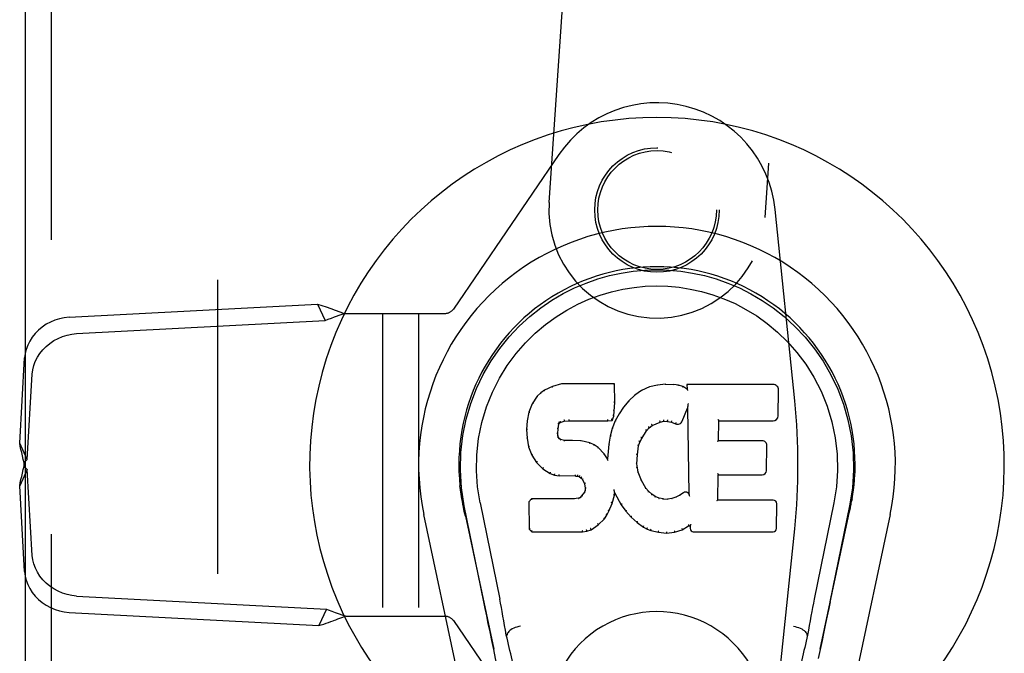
# Model space of a CAD drawing. Header units: inches. Extents: x 0 to 155, y 0 to 100.
# Tile 13 of 19: x 50.64 to 53.49, y 50.18 to 52.01. Entities that reach past the tile are written whole.
import ezdxf

# ---------------------------------------------------------------- set-up
doc = ezdxf.new("R2010")
doc.units = ezdxf.units.IN
doc.header["$LTSCALE"] = 8.5
doc.header["$MEASUREMENT"] = 0
doc.linetypes.add('HIDDEN', pattern=[0.2, 0.1, -0.1])
doc.layers.add('DEFAULT_2', color=8, linetype='HIDDEN')
doc.layers.add('DOOR_ASSEMBLY_RIGHT', color=7, linetype='CONTINUOUS')

msp = doc.modelspace()

# ---------------------------------------------------------------- linework, layer by layer
at = {"layer": 'DEFAULT_2', "color": 8, "linetype": 'HIDDEN'}
msp.add_line((51.2142, 61.4557), (51.2142, 39.9857), dxfattribs=at)
at = {"layer": 'DOOR_ASSEMBLY_RIGHT', "color": 3, "linetype": 'Continuous'}
msp.add_line((50.6597, 39.4707), (50.6597, 61.9707), dxfattribs=at)
at = {"layer": 'DOOR_ASSEMBLY_RIGHT', "color": 8, "linetype": 'HIDDEN'}
for p, q in [((50.7347, 39.4707), (50.7347, 61.9707)), ((52.1729, 51.4786), (52.3005, 53.3318)), ((52.924, 53.2888), (52.7964, 51.4357)), ((52.2012, 51.6175), (51.8961, 51.1704)), ((52.8828, 50.9056), (52.826, 51.4591)), ((50.7852, 51.1472), (51.5034, 51.185)), ((51.5034, 51.185), (51.5254, 51.1379)), ((51.8961, 51.1704), (51.895, 51.1691)), ((51.5808, 51.1582), (51.8713, 51.1582)), ((51.6917, 51.1582), (51.6917, 50.2832)), ((51.7957, 51.1582), (51.7957, 50.2832)), ((50.8072, 51.1001), (51.5254, 51.1379)), ((50.6426, 50.7836), (50.6568, 51.0296)), ((50.6646, 50.7365), (50.6788, 50.9825)), ((50.6646, 50.7365), (50.6426, 50.7836)), ((50.6551, 50.7168), (50.6551, 50.7266)), ((50.6583, 50.7134), (50.6551, 50.7168)), ((50.6646, 50.7069), (50.6426, 50.6598)), ((50.6789, 50.4591), (50.6646, 50.7069)), ((50.6569, 50.412), (50.6426, 50.6598)), ((52.826, 49.9823), (52.8828, 50.5358)), ((50.8073, 50.3415), (51.5296, 50.3035)), ((50.7853, 50.2944), (51.5077, 50.2564)), ((51.5296, 50.3035), (51.5077, 50.2564)), ((51.5445, 50.298), (51.5545, 50.2943)), ((51.5545, 50.2943), (51.5851, 50.2832)), ((51.5851, 50.2832), (51.8713, 50.2832)), ((51.895, 50.2723), (51.8961, 50.271)), ((51.8961, 50.271), (52.2012, 49.8239))]:
    msp.add_line(p, q, dxfattribs=at)
at = {"layer": 'DOOR_ASSEMBLY_RIGHT', "color": 7, "linetype": 'Continuous'}
for p, q in [((52.1828, 50.9469), (52.1597, 50.9363)), ((52.2086, 50.9552), (52.1828, 50.9469)), ((52.183, 50.9463), (52.1828, 50.9469)), ((52.3615, 50.9552), (52.2086, 50.9552)), ((52.2087, 50.9545), (52.2086, 50.9552)), ((52.3609, 50.9546), (52.3615, 50.9552)), ((52.3627, 50.9004), (52.3615, 50.9552)), ((52.4626, 50.9459), (52.4401, 50.936)), ((52.4862, 50.9513), (52.4626, 50.9459)), ((52.4628, 50.9453), (52.4626, 50.9459)), ((52.5097, 50.9537), (52.4862, 50.9513)), ((52.4863, 50.9507), (52.4862, 50.9513)), ((52.5097, 50.9537), (52.5338, 50.9532)), ((52.5098, 50.953), (52.5097, 50.9537)), ((52.5098, 50.9524), (52.5098, 50.953)), ((52.5337, 50.9526), (52.5338, 50.9532)), ((52.5466, 50.9513), (52.5338, 50.9532)), ((52.5465, 50.9506), (52.5466, 50.9513)), ((52.5595, 50.947), (52.5466, 50.9513)), ((52.5592, 50.9464), (52.5595, 50.947)), ((52.5716, 50.9391), (52.5595, 50.947)), ((52.8201, 50.9531), (52.5713, 50.9531)), ((52.5713, 50.9531), (52.5716, 50.9391)), ((52.5719, 50.9525), (52.5713, 50.9531)), ((52.1387, 50.9191), (52.1239, 50.8973)), ((52.1486, 50.9286), (52.1387, 50.9191)), ((52.1391, 50.9187), (52.1387, 50.9191)), ((52.1597, 50.9363), (52.1486, 50.9286)), ((52.149, 50.9281), (52.1486, 50.9286)), ((52.16, 50.9358), (52.1597, 50.9363)), ((52.4205, 50.9217), (52.4034, 50.9053)), ((52.4401, 50.936), (52.4205, 50.9217)), ((52.4209, 50.9212), (52.4205, 50.9217)), ((52.4404, 50.9354), (52.4401, 50.936)), ((52.5716, 50.9391), (52.5722, 50.9379)), ((52.8349, 50.8623), (52.8362, 50.9367)), ((52.1239, 50.8973), (52.1142, 50.8726)), ((52.1245, 50.897), (52.1239, 50.8973)), ((52.3613, 50.8759), (52.3627, 50.9004)), ((52.3621, 50.9004), (52.3627, 50.9004)), ((52.3882, 50.8875), (52.3749, 50.8683)), ((52.4034, 50.9053), (52.3882, 50.8875)), ((52.3887, 50.8872), (52.3882, 50.8875)), ((52.4038, 50.9049), (52.4034, 50.9053)), ((52.5731, 50.887), (52.5725, 50.8841)), ((52.5733, 50.8888), (52.5732, 50.8883)), ((52.5734, 50.8896), (52.5733, 50.8888)), ((52.5735, 50.8903), (52.5734, 50.8896)), ((52.5737, 50.8914), (52.5735, 50.8903)), ((52.5739, 50.8925), (52.5737, 50.8914)), ((52.5741, 50.8937), (52.5739, 50.8925)), ((52.5743, 50.8951), (52.5741, 50.8937)), ((52.5747, 50.897), (52.5743, 50.8951)), ((52.5749, 50.8981), (52.5747, 50.897)), ((52.1142, 50.8726), (52.1092, 50.8475)), ((52.1148, 50.8724), (52.1142, 50.8726)), ((52.3552, 50.8489), (52.3597, 50.8616)), ((52.3592, 50.8618), (52.3597, 50.8616)), ((52.3597, 50.8616), (52.3613, 50.8759)), ((52.3607, 50.876), (52.3613, 50.8759)), ((52.3749, 50.8683), (52.3638, 50.8476)), ((52.3754, 50.8679), (52.3749, 50.8683)), ((52.5577, 50.8473), (52.5725, 50.8841)), ((52.5725, 50.8841), (52.5768, 50.637)), ((52.1092, 50.8475), (52.1078, 50.8226)), ((52.1098, 50.8475), (52.1092, 50.8475)), ((52.1988, 50.8249), (52.2007, 50.8379)), ((52.2002, 50.8381), (52.2007, 50.8379)), ((52.2007, 50.8379), (52.2024, 50.8412)), ((52.2019, 50.8416), (52.2024, 50.8412)), ((52.2024, 50.8412), (52.205, 50.8434)), ((52.2047, 50.8439), (52.205, 50.8434)), ((52.205, 50.8434), (52.2163, 50.8468)), ((52.2162, 50.8473), (52.2163, 50.8468)), ((52.2163, 50.8468), (52.2297, 50.8478)), ((52.2296, 50.8517), (52.2296, 50.8504)), ((52.2296, 50.8484), (52.2297, 50.8478)), ((52.2297, 50.8478), (52.3426, 50.8478)), ((52.3426, 50.8504), (52.3425, 50.8517)), ((52.3426, 50.8478), (52.3552, 50.8489)), ((52.3426, 50.8484), (52.3426, 50.8478)), ((52.3548, 50.8494), (52.3552, 50.8489)), ((52.3638, 50.8476), (52.3552, 50.8257)), ((52.3643, 50.8473), (52.3638, 50.8476)), ((52.4617, 50.8281), (52.4704, 50.8341)), ((52.4702, 50.8346), (52.4704, 50.8341)), ((52.4704, 50.8341), (52.4938, 50.8438)), ((52.4936, 50.8443), (52.4938, 50.8438)), ((52.4938, 50.8438), (52.5046, 50.8465)), ((52.5045, 50.8471), (52.5046, 50.8465)), ((52.5046, 50.8465), (52.5155, 50.8464)), ((52.5155, 50.8469), (52.5155, 50.8464)), ((52.5155, 50.8464), (52.5269, 50.8437)), ((52.527, 50.8443), (52.5269, 50.8437)), ((52.5269, 50.8437), (52.5385, 50.8392)), ((52.5387, 50.8397), (52.5385, 50.8392)), ((52.6624, 50.7905), (52.6634, 50.8477)), ((52.6629, 50.8483), (52.6634, 50.8477)), ((52.6634, 50.8477), (52.8201, 50.8477)), ((52.1083, 50.8226), (52.1078, 50.8226)), ((52.1078, 50.8226), (52.109, 50.7976)), ((52.1973, 50.8109), (52.1979, 50.8109)), ((52.1977, 50.8049), (52.1983, 50.805)), ((52.1979, 50.8109), (52.1988, 50.8249)), ((52.1983, 50.805), (52.1979, 50.8109)), ((52.1982, 50.8249), (52.1988, 50.8249)), ((52.1998, 50.8003), (52.1983, 50.805)), ((52.1992, 50.8001), (52.1998, 50.8003)), ((52.2024, 50.7966), (52.1998, 50.8003)), ((52.3492, 50.8032), (52.3453, 50.7805)), ((52.3552, 50.8257), (52.3492, 50.8032)), ((52.3498, 50.8031), (52.3492, 50.8032)), ((52.3558, 50.8255), (52.3552, 50.8257)), ((52.4406, 50.7973), (52.4545, 50.8194)), ((52.4541, 50.8197), (52.4545, 50.8194)), ((52.4545, 50.8194), (52.4617, 50.8281)), ((52.4613, 50.8285), (52.4617, 50.8281)), ((52.1096, 50.7977), (52.109, 50.7976)), ((52.109, 50.7976), (52.1136, 50.7727)), ((52.1142, 50.7729), (52.1136, 50.7727)), ((52.1136, 50.7727), (52.1229, 50.749)), ((52.202, 50.7962), (52.2024, 50.7966)), ((52.2061, 50.7939), (52.2024, 50.7966)), ((52.2058, 50.7933), (52.2061, 50.7939)), ((52.2176, 50.7907), (52.2061, 50.7939)), ((52.2175, 50.79), (52.2176, 50.7907)), ((52.2407, 50.7914), (52.2176, 50.7907)), ((52.2406, 50.7902), (52.2407, 50.7908)), ((52.2657, 50.7901), (52.2407, 50.7914)), ((52.2407, 50.7908), (52.2407, 50.7914)), ((52.2656, 50.7895), (52.2657, 50.7901)), ((52.2908, 50.7846), (52.2657, 50.7901)), ((52.2906, 50.784), (52.2908, 50.7846)), ((52.3033, 50.7789), (52.2908, 50.7846)), ((52.303, 50.7784), (52.3033, 50.7789)), ((52.3144, 50.7711), (52.3033, 50.7789)), ((52.3453, 50.7805), (52.3417, 50.7383)), ((52.3459, 50.7804), (52.3453, 50.7805)), ((52.428, 50.7499), (52.4316, 50.7755)), ((52.431, 50.7756), (52.4316, 50.7755)), ((52.4316, 50.7755), (52.4351, 50.7866)), ((52.4346, 50.7868), (52.4351, 50.7866)), ((52.4351, 50.7866), (52.4406, 50.7973)), ((52.4401, 50.7976), (52.4406, 50.7973)), ((52.6618, 50.7899), (52.6624, 50.7905)), ((52.7891, 50.7905), (52.6624, 50.7905)), ((52.8012, 50.7038), (52.8024, 50.7769)), ((52.1234, 50.7493), (52.1229, 50.749)), ((52.1229, 50.749), (52.1369, 50.7277)), ((52.3139, 50.7706), (52.3144, 50.7711)), ((52.3325, 50.7528), (52.3144, 50.7711)), ((52.332, 50.7524), (52.3325, 50.7528)), ((52.3417, 50.7383), (52.3325, 50.7528)), ((52.4269, 50.7238), (52.428, 50.7499)), ((52.4275, 50.7499), (52.428, 50.7499)), ((52.1374, 50.728), (52.1369, 50.7277)), ((52.1369, 50.7277), (52.1547, 50.7094)), ((52.3421, 50.7365), (52.3417, 50.7383)), ((52.4263, 50.7238), (52.4269, 50.7238)), ((52.4279, 50.7117), (52.4269, 50.7238)), ((52.155, 50.7098), (52.1547, 50.7094)), ((52.1547, 50.7094), (52.1761, 50.6955)), ((52.1763, 50.696), (52.1761, 50.6955)), ((52.1761, 50.6955), (52.1887, 50.6908)), ((52.1888, 50.6914), (52.1887, 50.6908)), ((52.1887, 50.6908), (52.2016, 50.6887)), ((52.2017, 50.6892), (52.2016, 50.6887)), ((52.2494, 50.6882), (52.2016, 50.6887)), ((52.2494, 50.6887), (52.2494, 50.6882)), ((52.2494, 50.6882), (52.2558, 50.6876)), ((52.2559, 50.6881), (52.2558, 50.6876)), ((52.2558, 50.6876), (52.2609, 50.6859)), ((52.4273, 50.7116), (52.4279, 50.7117)), ((52.4305, 50.6998), (52.4279, 50.7117)), ((52.4299, 50.6997), (52.4305, 50.6998)), ((52.4399, 50.6758), (52.4305, 50.6998)), ((52.6607, 50.6189), (52.662, 50.692)), ((52.6614, 50.6925), (52.662, 50.692)), ((52.662, 50.692), (52.7891, 50.692)), ((52.2611, 50.6864), (52.2609, 50.6859)), ((52.2609, 50.6859), (52.2653, 50.6826)), ((52.2657, 50.683), (52.2653, 50.6826)), ((52.2653, 50.6826), (52.2692, 50.678)), ((52.2697, 50.6783), (52.2692, 50.678)), ((52.2692, 50.678), (52.2751, 50.6662)), ((52.2757, 50.6664), (52.2751, 50.6662)), ((52.2751, 50.6662), (52.2775, 50.6529)), ((52.4394, 50.6756), (52.4399, 50.6758)), ((52.4523, 50.6535), (52.4399, 50.6758)), ((52.2669, 50.6309), (52.2624, 50.6264)), ((52.2752, 50.6419), (52.2669, 50.6309)), ((52.2674, 50.6304), (52.2669, 50.6309)), ((52.277, 50.6471), (52.2752, 50.6419)), ((52.2757, 50.6416), (52.2752, 50.6419)), ((52.2775, 50.6529), (52.277, 50.6471)), ((52.2776, 50.647), (52.277, 50.6471)), ((52.2781, 50.653), (52.2775, 50.6529)), ((52.355, 50.6093), (52.3619, 50.6333)), ((52.3608, 50.648), (52.3606, 50.6491)), ((52.361, 50.6474), (52.3608, 50.648)), ((52.3611, 50.6467), (52.361, 50.6474)), ((52.3612, 50.646), (52.3611, 50.6467)), ((52.3614, 50.6454), (52.3612, 50.646)), ((52.3613, 50.6334), (52.3619, 50.6333)), ((52.3615, 50.6448), (52.3614, 50.6454)), ((52.3616, 50.6441), (52.3615, 50.6448)), ((52.3619, 50.6333), (52.3624, 50.6392)), ((52.3624, 50.6392), (52.362, 50.6411)), ((52.3624, 50.6392), (52.3815, 50.6052)), ((52.4518, 50.6531), (52.4523, 50.6535)), ((52.4602, 50.6442), (52.4523, 50.6535)), ((52.4598, 50.6437), (52.4602, 50.6442)), ((52.4696, 50.6358), (52.4602, 50.6442)), ((52.4692, 50.6353), (52.4696, 50.6358)), ((52.4798, 50.6289), (52.4696, 50.6358)), ((52.5508, 50.6327), (52.5395, 50.6275)), ((52.5612, 50.6398), (52.5508, 50.6327)), ((52.5511, 50.6321), (52.5508, 50.6327)), ((52.5616, 50.6393), (52.5612, 50.6398)), ((52.5768, 50.637), (52.5768, 50.6369)), ((52.5775, 50.6348), (52.5768, 50.6369)), ((52.5796, 50.6294), (52.5789, 50.6315)), ((51.9211, 50.62), (51.9206, 50.6229)), ((51.9207, 50.6228), (51.922, 50.6157)), ((51.9232, 50.6091), (51.9211, 50.62)), ((51.9237, 50.6061), (51.9232, 50.6091)), ((51.9244, 50.603), (51.9237, 50.6061)), ((51.9267, 50.5914), (51.9244, 50.603)), ((51.9842, 50.3252), (51.9277, 50.6021)), ((51.9732, 50.6113), (52.0302, 50.3323)), ((52.1218, 50.622), (52.1139, 50.6139)), ((52.1145, 50.6137), (52.1139, 50.6139)), ((52.1139, 50.6139), (52.1153, 50.5347)), ((52.1836, 50.6226), (52.1218, 50.622)), ((52.1221, 50.6214), (52.1218, 50.622)), ((52.2443, 50.6229), (52.1836, 50.6226)), ((52.1836, 50.622), (52.1836, 50.6226)), ((52.1836, 50.622), (52.1836, 50.6214)), ((52.2579, 50.624), (52.2443, 50.6229)), ((52.2443, 50.6223), (52.2443, 50.6229)), ((52.2443, 50.6223), (52.2444, 50.6217)), ((52.2624, 50.6264), (52.2579, 50.624)), ((52.2581, 50.6234), (52.2579, 50.624)), ((52.2628, 50.6259), (52.2624, 50.6264)), ((52.3458, 50.5865), (52.355, 50.6093)), ((52.3545, 50.6095), (52.355, 50.6093)), ((52.382, 50.6055), (52.3815, 50.6052)), ((52.3815, 50.6052), (52.3948, 50.5865)), ((52.4795, 50.6283), (52.4798, 50.6289)), ((52.4909, 50.6244), (52.4798, 50.6289)), ((52.4907, 50.6238), (52.4909, 50.6244)), ((52.5031, 50.6222), (52.4909, 50.6244)), ((52.503, 50.6216), (52.5031, 50.6222)), ((52.5031, 50.6222), (52.5155, 50.6218)), ((52.5276, 50.6236), (52.5155, 50.6218)), ((52.5155, 50.6211), (52.5155, 50.6218)), ((52.5395, 50.6275), (52.5276, 50.6236)), ((52.5277, 50.623), (52.5276, 50.6236)), ((52.5398, 50.6269), (52.5395, 50.6275)), ((52.6601, 50.6183), (52.6607, 50.6189)), ((52.8207, 50.6189), (52.6607, 50.6189)), ((52.8298, 50.5362), (52.8311, 50.6084)), ((52.9961, 50.6113), (52.9391, 50.3323)), ((52.9851, 50.3252), (53.0417, 50.6021)), ((53.0436, 50.5964), (53.0452, 50.6041)), ((53.0452, 50.6041), (53.0457, 50.6068)), ((53.0457, 50.6068), (53.0462, 50.6095)), ((53.0462, 50.6095), (53.0478, 50.6178)), ((53.0487, 50.6229), (53.0473, 50.6157)), ((53.0478, 50.6178), (53.0487, 50.6229)), ((52.0081, 49.6511), (51.8108, 50.5771)), ((51.9288, 50.5816), (51.9267, 50.5914)), ((51.9308, 50.5722), (51.9288, 50.5816)), ((52.3327, 50.5648), (52.34, 50.5753)), ((52.3395, 50.5756), (52.34, 50.5753)), ((52.34, 50.5753), (52.3458, 50.5865)), ((52.3453, 50.5868), (52.3458, 50.5865)), ((52.3952, 50.5868), (52.3948, 50.5865)), ((52.3948, 50.5865), (52.41, 50.5696)), ((53.1585, 50.5771), (52.9612, 49.6511)), ((53.0385, 50.5722), (53.0405, 50.5816)), ((53.0405, 50.5816), (53.0436, 50.5964)), ((51.9308, 50.5721), (52.0127, 50.1879)), ((52.294, 50.5333), (52.3148, 50.5475)), ((52.3144, 50.5479), (52.3148, 50.5475)), ((52.3148, 50.5475), (52.3327, 50.5648)), ((52.3322, 50.5651), (52.3327, 50.5648)), ((52.4105, 50.57), (52.41, 50.5696)), ((52.41, 50.5696), (52.4271, 50.5544)), ((52.4275, 50.5549), (52.4271, 50.5544)), ((52.4271, 50.5544), (52.4454, 50.5405)), ((52.5574, 50.5332), (52.576, 50.5444)), ((52.5758, 50.5449), (52.576, 50.5444)), ((52.576, 50.5444), (52.5803, 50.5444)), ((52.5809, 50.5449), (52.5803, 50.5444)), ((52.5803, 50.5444), (52.5805, 50.5362)), ((52.9566, 50.1879), (53.0385, 50.5721)), ((52.1159, 50.5349), (52.1153, 50.5347)), ((52.1153, 50.5347), (52.1229, 50.5273)), ((52.1231, 50.5278), (52.1229, 50.5273)), ((52.1229, 50.5273), (52.269, 50.5273)), ((52.269, 50.5298), (52.2689, 50.5312)), ((52.269, 50.5273), (52.2818, 50.529)), ((52.269, 50.5278), (52.269, 50.5273)), ((52.2816, 50.5295), (52.2818, 50.529)), ((52.2818, 50.529), (52.294, 50.5333)), ((52.2937, 50.5338), (52.294, 50.5333)), ((52.4457, 50.5409), (52.4454, 50.5405)), ((52.4454, 50.5405), (52.4559, 50.5351)), ((52.4561, 50.5356), (52.4559, 50.5351)), ((52.4559, 50.5351), (52.4669, 50.5313)), ((52.4671, 50.5319), (52.4669, 50.5313)), ((52.4669, 50.5313), (52.4892, 50.5257)), ((52.4893, 50.5263), (52.4892, 50.5257)), ((52.4892, 50.5257), (52.5121, 50.5231)), ((52.5121, 50.5231), (52.5352, 50.5263)), ((52.5121, 50.5237), (52.5121, 50.5231)), ((52.5351, 50.5269), (52.5352, 50.5263)), ((52.5352, 50.5263), (52.5574, 50.5332)), ((52.5571, 50.5337), (52.5574, 50.5332)), ((52.5896, 50.5273), (52.8207, 50.5273)), ((52.0512, 50.2285), (52.0492, 50.2282)), ((52.9181, 50.2285), (52.9201, 50.2282))]:
    msp.add_line(p, q, dxfattribs=at)
for points in [[(51.9277, 50.602), (51.9195, 50.6547), (51.9163, 50.7064), (51.9177, 50.7567), (51.9233, 50.8055), (51.9329, 50.8527), (51.9462, 50.898), (51.9628, 50.9412), (51.9825, 50.9822), (52.0051, 51.021), (52.0302, 51.0573), (52.0576, 51.091), (52.0868, 51.1219), (52.1174, 51.1497), (52.149, 51.1746), (52.1812, 51.1965), (52.2138, 51.2156), (52.2467, 51.2321), (52.2799, 51.2461), (52.3135, 51.2579), (52.3474, 51.2675), (52.3813, 51.2748), (52.4154, 51.2801), (52.4499, 51.2832), (52.4847, 51.2843)], [(52.4847, 51.2843), (52.5189, 51.2833), (52.5533, 51.2801), (52.5876, 51.2749), (52.6218, 51.2675), (52.6557, 51.2579), (52.6894, 51.2461), (52.723, 51.2319), (52.7562, 51.2153), (52.7888, 51.1961), (52.8209, 51.1742), (52.8527, 51.149), (52.8835, 51.1209), (52.9126, 51.09), (52.9398, 51.0564), (52.9649, 51.02), (52.9875, 50.981), (53.0072, 50.9396), (53.0238, 50.8962), (53.0368, 50.8512), (53.0462, 50.8044), (53.0517, 50.7557), (53.0531, 50.7055), (53.0498, 50.6542), (53.0416, 50.602)], [(51.9732, 50.6113), (51.9659, 50.657), (51.9628, 50.7031), (51.9638, 50.7499), (51.9689, 50.7966), (51.9784, 50.8429), (51.9918, 50.8879), (52.0089, 50.9306), (52.0292, 50.9708), (52.0521, 51.008), (52.0774, 51.0422), (52.1043, 51.0733), (52.1327, 51.1013), (52.1623, 51.1263), (52.1928, 51.1486), (52.2241, 51.1681), (52.256, 51.185), (52.2881, 51.1994), (52.3205, 51.2113), (52.3531, 51.2209), (52.3857, 51.2283), (52.4183, 51.2335), (52.4509, 51.2367), (52.4835, 51.2378), (52.5161, 51.2368), (52.5486, 51.2339), (52.581, 51.2288), (52.6135, 51.2216), (52.6459, 51.2122), (52.6782, 51.2005), (52.7103, 51.1865), (52.7419, 51.17), (52.773, 51.1509), (52.8036, 51.129), (52.8334, 51.1042), (52.8621, 51.0764), (52.8893, 51.0456), (52.9149, 51.0114), (52.9382, 50.9741), (52.959, 50.9335), (52.9766, 50.8904), (52.9903, 50.8454), (53, 50.799)], [(52.1831, 50.9463), (52.1832, 50.9463), (52.1833, 50.9463), (52.1834, 50.9463), (52.1835, 50.9462), (52.1836, 50.946), (52.1837, 50.9459)], [(52.2087, 50.9545), (52.2087, 50.9545), (52.2088, 50.9544), (52.2088, 50.9544), (52.2089, 50.9542), (52.2089, 50.9541), (52.209, 50.9539)], [(52.3603, 50.9545), (52.3601, 50.9545), (52.3599, 50.9544), (52.3597, 50.9544), (52.3595, 50.9542), (52.3592, 50.9541), (52.359, 50.9539)], [(52.4634, 50.9448), (52.4633, 50.945), (52.4631, 50.9452), (52.4631, 50.9452), (52.463, 50.9453), (52.4629, 50.9453), (52.4628, 50.9453)], [(52.4866, 50.9501), (52.4866, 50.9503), (52.4865, 50.9505), (52.4865, 50.9506), (52.4864, 50.9506), (52.4863, 50.9507), (52.4863, 50.9507)], [(52.5335, 50.952), (52.5336, 50.9522), (52.5336, 50.9523), (52.5336, 50.9524), (52.5337, 50.9525), (52.5337, 50.9526), (52.5337, 50.9526)], [(52.546, 50.9501), (52.5461, 50.9503), (52.5462, 50.9504), (52.5463, 50.9505), (52.5463, 50.9506), (52.5464, 50.9506), (52.5465, 50.9506)], [(52.5584, 50.946), (52.5585, 50.9462), (52.5587, 50.9463), (52.5588, 50.9464), (52.5589, 50.9464), (52.5591, 50.9465), (52.5592, 50.9465)], [(52.5739, 50.9519), (52.5737, 50.952), (52.5734, 50.9522), (52.5732, 50.9523), (52.573, 50.9524), (52.5727, 50.9524), (52.5726, 50.9524)], [(52.1392, 50.9187), (52.1394, 50.9188), (52.1396, 50.9189), (52.1398, 50.9189), (52.1401, 50.9189), (52.1403, 50.9189), (52.1406, 50.9188)], [(52.149, 50.9281), (52.1492, 50.9282), (52.1493, 50.9282), (52.1495, 50.9282), (52.1497, 50.9282), (52.1499, 50.9281), (52.1502, 50.928)], [(52.16, 50.9358), (52.1602, 50.9358), (52.1603, 50.9358), (52.1604, 50.9358), (52.1606, 50.9357), (52.1607, 50.9356), (52.161, 50.9354)], [(52.4221, 50.9211), (52.4218, 50.9212), (52.4216, 50.9213), (52.4214, 50.9213), (52.4212, 50.9213), (52.421, 50.9213), (52.4208, 50.9212)], [(52.4414, 50.9351), (52.4412, 50.9353), (52.441, 50.9354), (52.4408, 50.9354), (52.4407, 50.9355), (52.4405, 50.9355), (52.4404, 50.9354)], [(52.5742, 50.9356), (52.5739, 50.936), (52.5736, 50.9365), (52.5734, 50.9368), (52.5731, 50.9372), (52.5728, 50.9374), (52.5726, 50.9376)], [(52.1245, 50.897), (52.1247, 50.8972), (52.1249, 50.8974), (52.1252, 50.8975), (52.1255, 50.8975), (52.1259, 50.8975), (52.1262, 50.8974)], [(52.3621, 50.9003), (52.362, 50.9007), (52.3618, 50.9011), (52.3615, 50.9013), (52.3611, 50.9016), (52.3606, 50.9017), (52.3601, 50.9017)], [(52.3902, 50.8873), (52.3899, 50.8874), (52.3896, 50.8875), (52.3894, 50.8875), (52.3891, 50.8874), (52.3889, 50.8873), (52.3887, 50.8871)], [(52.4052, 50.9049), (52.405, 50.905), (52.4047, 50.9051), (52.4044, 50.9051), (52.4042, 50.9051), (52.404, 50.905), (52.4038, 50.9048)], [(52.5732, 50.8883), (52.5732, 50.8881), (52.5731, 50.888), (52.5731, 50.8878)], [(52.5731, 50.8878), (52.5731, 50.8875), (52.5731, 50.8874), (52.5731, 50.8872)], [(52.1148, 50.8725), (52.115, 50.8727), (52.1152, 50.8729), (52.1155, 50.8731), (52.1159, 50.8732), (52.1163, 50.8732), (52.1167, 50.8732)], [(52.3592, 50.8619), (52.3591, 50.8622), (52.3589, 50.8626), (52.3586, 50.8629), (52.3582, 50.8632), (52.3578, 50.8634), (52.3572, 50.8636)], [(52.3607, 50.8759), (52.3607, 50.8763), (52.3605, 50.8767), (52.3602, 50.877), (52.3598, 50.8773), (52.3593, 50.8774), (52.3588, 50.8775)], [(52.3771, 50.8683), (52.3767, 50.8684), (52.3764, 50.8684), (52.3761, 50.8684), (52.3758, 50.8683), (52.3756, 50.8681), (52.3754, 50.8679)], [(52.1098, 50.8475), (52.1099, 50.8478), (52.1102, 50.8481), (52.1105, 50.8483), (52.1108, 50.8485), (52.1113, 50.8486), (52.1117, 50.8486)], [(52.1983, 50.8401), (52.1988, 50.8399), (52.1993, 50.8397), (52.1997, 50.8394), (52.2, 50.839), (52.2002, 50.8386), (52.2002, 50.8382)], [(52.2003, 50.8442), (52.2009, 50.8439), (52.2013, 50.8435), (52.2017, 50.8431), (52.202, 50.8426), (52.2021, 50.8421), (52.202, 50.8417)], [(52.2037, 50.847), (52.204, 50.8467), (52.2043, 50.8462), (52.2046, 50.8458), (52.2048, 50.8453), (52.2049, 50.8449), (52.2049, 50.8445), (52.2049, 50.8441), (52.2047, 50.8439)], [(52.2158, 50.8507), (52.216, 50.8503), (52.2161, 50.8498), (52.2162, 50.8492), (52.2163, 50.8487), (52.2163, 50.8482), (52.2163, 50.8478), (52.2163, 50.8475), (52.2162, 50.8473)], [(52.2296, 50.8504), (52.2296, 50.8499), (52.2297, 50.8494), (52.2297, 50.849), (52.2297, 50.8487), (52.2296, 50.8485), (52.2296, 50.8484)], [(52.3426, 50.8484), (52.3426, 50.8485), (52.3426, 50.8487), (52.3426, 50.849), (52.3426, 50.8494), (52.3426, 50.8499), (52.3426, 50.8504)], [(52.3549, 50.8498), (52.3549, 50.85), (52.3549, 50.8504), (52.3548, 50.8508), (52.3546, 50.8512), (52.3544, 50.8516), (52.3541, 50.852), (52.3537, 50.8524), (52.3534, 50.8527)], [(52.3661, 50.8478), (52.3657, 50.8479), (52.3654, 50.8479), (52.3651, 50.8478), (52.3648, 50.8477), (52.3645, 50.8475), (52.3643, 50.8473)], [(52.4613, 50.8286), (52.4615, 50.8289), (52.4615, 50.8292), (52.4614, 50.8296), (52.4613, 50.83), (52.461, 50.8304), (52.4607, 50.8308), (52.4603, 50.8311), (52.4599, 50.8314)], [(52.4702, 50.8346), (52.4703, 50.8348), (52.4704, 50.8351), (52.4704, 50.8355), (52.4703, 50.8359), (52.4701, 50.8364), (52.4699, 50.8369), (52.4696, 50.8373), (52.4692, 50.8377)], [(52.4937, 50.8443), (52.4938, 50.8445), (52.4938, 50.8447), (52.4938, 50.8451), (52.4938, 50.8456), (52.4937, 50.8461), (52.4935, 50.8466), (52.4933, 50.8471), (52.493, 50.8476)], [(52.5045, 50.8471), (52.5046, 50.8472), (52.5046, 50.8474), (52.5046, 50.8478), (52.5046, 50.8482), (52.5046, 50.8488), (52.5045, 50.8494), (52.5044, 50.8499), (52.5043, 50.8505)], [(52.5155, 50.8469), (52.5155, 50.847), (52.5155, 50.8473), (52.5154, 50.8476), (52.5155, 50.8481), (52.5155, 50.8486), (52.5156, 50.8492), (52.5157, 50.8498), (52.5158, 50.8503)], [(52.5271, 50.8443), (52.5269, 50.8444), (52.5269, 50.8446), (52.5269, 50.845), (52.5269, 50.8455), (52.527, 50.846), (52.5272, 50.8465), (52.5274, 50.8471), (52.5276, 50.8475)], [(52.5395, 50.8429), (52.5392, 50.8425), (52.539, 50.8421), (52.5388, 50.8415), (52.5386, 50.841), (52.5385, 50.8406), (52.5385, 50.8402), (52.5386, 50.8399), (52.5387, 50.8397)], [(52.6609, 50.8517), (52.6612, 50.8515), (52.6614, 50.8512), (52.6617, 50.851), (52.6619, 50.8508), (52.6621, 50.8505), (52.6623, 50.8503)], [(52.6623, 50.8503), (52.6625, 50.85), (52.6626, 50.8498), (52.6627, 50.8495), (52.6628, 50.8493), (52.6628, 50.8491), (52.6629, 50.8489)], [(52.1084, 50.8227), (52.1084, 50.823), (52.1087, 50.8233), (52.109, 50.8236), (52.1094, 50.8238), (52.1098, 50.8239), (52.1103, 50.824)], [(52.1953, 50.8123), (52.1958, 50.8122), (52.1963, 50.8121), (52.1967, 50.8119), (52.197, 50.8116), (52.1972, 50.8113), (52.1973, 50.8108)], [(52.1958, 50.8059), (52.1962, 50.8059), (52.1966, 50.8058), (52.197, 50.8057), (52.1973, 50.8055), (52.1976, 50.8052), (52.1977, 50.805)], [(52.1962, 50.8265), (52.1967, 50.8264), (52.1972, 50.8262), (52.1976, 50.826), (52.1979, 50.8257), (52.1981, 50.8253), (52.1982, 50.8249)], [(52.1974, 50.8005), (52.1978, 50.8006), (52.1981, 50.8006), (52.1984, 50.8006), (52.1987, 50.8005), (52.1989, 50.8003), (52.1991, 50.8002)], [(52.3517, 50.804), (52.3513, 50.8041), (52.3509, 50.804), (52.3505, 50.8039), (52.3502, 50.8037), (52.35, 50.8034), (52.3498, 50.8031)], [(52.3576, 50.8263), (52.3572, 50.8263), (52.3568, 50.8263), (52.3565, 50.8262), (52.3562, 50.826), (52.3559, 50.8258), (52.3558, 50.8255)], [(52.4541, 50.8198), (52.4542, 50.8201), (52.4542, 50.8204), (52.4541, 50.8208), (52.4539, 50.8211), (52.4536, 50.8215), (52.4533, 50.8218), (52.4529, 50.8221), (52.4525, 50.8223)], [(52.1096, 50.7977), (52.1096, 50.7981), (52.1098, 50.7984), (52.1101, 50.7988), (52.1106, 50.799), (52.111, 50.7992), (52.1115, 50.7992)], [(52.1142, 50.773), (52.1142, 50.7734), (52.1143, 50.7737), (52.1146, 50.7741), (52.115, 50.7744), (52.1155, 50.7746), (52.1161, 50.7748)], [(52.2006, 50.7962), (52.2009, 50.7963), (52.2011, 50.7963), (52.2013, 50.7964), (52.2016, 50.7964), (52.2018, 50.7963), (52.2019, 50.7962)], [(52.205, 50.7929), (52.2051, 50.7931), (52.2053, 50.7932), (52.2054, 50.7933), (52.2056, 50.7933), (52.2057, 50.7934), (52.2058, 50.7934)], [(52.2173, 50.7894), (52.2173, 50.7896), (52.2174, 50.7897), (52.2174, 50.7899), (52.2175, 50.7899), (52.2175, 50.79), (52.2175, 50.79)], [(52.2653, 50.7889), (52.2654, 50.7891), (52.2654, 50.7892), (52.2655, 50.7893), (52.2655, 50.7894), (52.2656, 50.7895), (52.2656, 50.7895)], [(52.29, 50.7835), (52.2901, 50.7837), (52.2902, 50.7838), (52.2903, 50.7839), (52.2904, 50.7839), (52.2905, 50.784), (52.2906, 50.784)], [(52.302, 50.778), (52.3022, 50.7782), (52.3024, 50.7783), (52.3026, 50.7784), (52.3027, 50.7784), (52.3028, 50.7784), (52.3029, 50.7784)], [(52.3479, 50.7815), (52.3474, 50.7815), (52.347, 50.7814), (52.3466, 50.7813), (52.3463, 50.781), (52.346, 50.7807), (52.3459, 50.7804)], [(52.431, 50.7757), (52.431, 50.7761), (52.4308, 50.7764), (52.4305, 50.7768), (52.4301, 50.7771), (52.4296, 50.7773), (52.4291, 50.7774)], [(52.4346, 50.7869), (52.4346, 50.7873), (52.4345, 50.7877), (52.4342, 50.7881), (52.4338, 50.7885), (52.4333, 50.7887), (52.4327, 50.7889)], [(52.4401, 50.7976), (52.4402, 50.798), (52.4401, 50.7985), (52.4398, 50.7989), (52.4394, 50.7993), (52.4389, 50.7997), (52.4384, 50.7999)], [(52.6598, 50.7893), (52.6601, 50.7895), (52.6603, 50.7896), (52.6606, 50.7897), (52.6608, 50.7898), (52.661, 50.7898), (52.6612, 50.7899)], [(53, 50.799), (53.0054, 50.7516), (53.0066, 50.704), (53.0035, 50.6574), (52.9961, 50.6113)], [(52.1234, 50.7494), (52.1234, 50.7498), (52.1235, 50.7502), (52.1237, 50.7506), (52.1241, 50.751), (52.1246, 50.7513), (52.1252, 50.7515)], [(52.3127, 50.7704), (52.3129, 50.7706), (52.3132, 50.7706), (52.3134, 50.7707), (52.3136, 50.7707), (52.3138, 50.7707), (52.3139, 50.7706)], [(52.3305, 50.7526), (52.3308, 50.7527), (52.3311, 50.7527), (52.3314, 50.7527), (52.3316, 50.7527), (52.3318, 50.7526), (52.332, 50.7525)], [(52.4275, 50.75), (52.4274, 50.7503), (52.4272, 50.7507), (52.4269, 50.751), (52.4265, 50.7512), (52.426, 50.7514), (52.4255, 50.7515)], [(52.1373, 50.7281), (52.1372, 50.7284), (52.1372, 50.7287), (52.1373, 50.729), (52.1375, 50.7294), (52.1377, 50.7298), (52.1381, 50.7301), (52.1385, 50.7304), (52.1389, 50.7306)], [(52.3436, 50.7319), (52.3431, 50.7338), (52.3428, 50.7346), (52.3426, 50.7353), (52.3424, 50.7359), (52.3422, 50.7363)], [(52.4263, 50.7239), (52.4262, 50.7242), (52.426, 50.7245), (52.4257, 50.7248), (52.4253, 50.725), (52.4248, 50.7251), (52.4243, 50.7251)], [(52.155, 50.7098), (52.1548, 50.7101), (52.1548, 50.7104), (52.1549, 50.7108), (52.155, 50.7112), (52.1552, 50.7116), (52.1555, 50.712), (52.1559, 50.7124), (52.1563, 50.7127)], [(52.1763, 50.696), (52.1761, 50.6962), (52.1761, 50.6965), (52.1761, 50.6969), (52.1762, 50.6973), (52.1764, 50.6978), (52.1766, 50.6983), (52.1769, 50.6987), (52.1772, 50.6991)], [(52.1888, 50.6914), (52.1887, 50.6915), (52.1886, 50.6918), (52.1886, 50.6921), (52.1887, 50.6926), (52.1888, 50.6931), (52.1889, 50.6937), (52.1891, 50.6942), (52.1893, 50.6947)], [(52.2017, 50.6892), (52.2016, 50.6893), (52.2016, 50.6895), (52.2016, 50.6899), (52.2016, 50.6903), (52.2016, 50.6909), (52.2017, 50.6915), (52.2018, 50.6921), (52.2018, 50.6926)], [(52.2494, 50.6887), (52.2494, 50.6888), (52.2494, 50.689), (52.2494, 50.6894), (52.2494, 50.6899), (52.2494, 50.6904), (52.2494, 50.691), (52.2495, 50.6916), (52.2495, 50.6921)], [(52.2559, 50.6881), (52.2558, 50.6882), (52.2558, 50.6885), (52.2558, 50.6889), (52.2558, 50.6893), (52.2559, 50.6898), (52.256, 50.6904), (52.2561, 50.691), (52.2563, 50.6915)], [(52.2611, 50.6864), (52.2609, 50.6866), (52.2609, 50.6869), (52.2609, 50.6873), (52.261, 50.6878), (52.2612, 50.6882), (52.2614, 50.6887), (52.2617, 50.6892), (52.2621, 50.6895)], [(52.4273, 50.7116), (52.4271, 50.7119), (52.4269, 50.7122), (52.4266, 50.7124), (52.4262, 50.7126), (52.4258, 50.7126), (52.4253, 50.7126)], [(52.4299, 50.6997), (52.4297, 50.7), (52.4295, 50.7002), (52.4292, 50.7003), (52.4289, 50.7004), (52.4285, 50.7005), (52.4281, 50.7004)], [(52.6595, 50.6959), (52.6597, 50.6957), (52.66, 50.6955), (52.6602, 50.6953), (52.6604, 50.695), (52.6607, 50.6948), (52.6608, 50.6945)], [(52.6608, 50.6945), (52.661, 50.6943), (52.6611, 50.694), (52.6613, 50.6938), (52.6613, 50.6935), (52.6614, 50.6933), (52.6614, 50.6931)], [(51.9206, 50.6229), (51.9195, 50.6292), (51.9185, 50.6355), (51.9175, 50.6417), (51.9167, 50.648), (51.9159, 50.6542), (51.9152, 50.6603)], [(52.2658, 50.6829), (52.2656, 50.6832), (52.2655, 50.6836), (52.2656, 50.684), (52.2657, 50.6844), (52.266, 50.6848), (52.2663, 50.6852), (52.2667, 50.6855), (52.2671, 50.6858)], [(52.2697, 50.6784), (52.2696, 50.6788), (52.2697, 50.6792), (52.2699, 50.6797), (52.2703, 50.6801), (52.2708, 50.6805), (52.2714, 50.6807)], [(52.2757, 50.6665), (52.2757, 50.6669), (52.2759, 50.6673), (52.2761, 50.6677), (52.2765, 50.668), (52.277, 50.6682), (52.2776, 50.6684)], [(52.4393, 50.6756), (52.4392, 50.6758), (52.4389, 50.676), (52.4387, 50.6761), (52.4383, 50.6762), (52.438, 50.6761), (52.4376, 50.6761)], [(53.0487, 50.6229), (53.0498, 50.6292), (53.0509, 50.6356), (53.0518, 50.6419), (53.0527, 50.6481), (53.0535, 50.6542), (53.0541, 50.6603)], [(52.2674, 50.6304), (52.2676, 50.6306), (52.2678, 50.6307), (52.268, 50.6307), (52.2683, 50.6307), (52.2686, 50.6306), (52.2689, 50.6305)], [(52.2758, 50.6417), (52.276, 50.6418), (52.2762, 50.642), (52.2765, 50.6421), (52.2768, 50.6421), (52.2771, 50.6421), (52.2775, 50.642)], [(52.2777, 50.6471), (52.2778, 50.6473), (52.278, 50.6476), (52.2783, 50.6477), (52.2787, 50.6479), (52.2791, 50.6479), (52.2795, 50.6479)], [(52.2781, 50.6531), (52.2782, 50.6534), (52.2784, 50.6537), (52.2787, 50.654), (52.2791, 50.6542), (52.2796, 50.6543), (52.2801, 50.6544)], [(52.3613, 50.6335), (52.3613, 50.6339), (52.3611, 50.6342), (52.3608, 50.6345), (52.3604, 50.6348), (52.3599, 50.635), (52.3594, 50.6351)], [(52.3618, 50.6429), (52.3618, 50.6433), (52.3617, 50.6434), (52.3616, 50.6441)], [(52.362, 50.6413), (52.362, 50.6415), (52.362, 50.6417), (52.362, 50.6418), (52.362, 50.642), (52.3619, 50.6422), (52.3619, 50.6425), (52.3618, 50.6427), (52.3618, 50.6429)], [(52.4502, 50.6534), (52.4505, 50.6535), (52.4508, 50.6535), (52.4511, 50.6535), (52.4514, 50.6534), (52.4516, 50.6533), (52.4518, 50.6532)], [(52.4584, 50.6437), (52.4587, 50.6438), (52.4589, 50.6439), (52.4592, 50.6439), (52.4594, 50.6439), (52.4596, 50.6438), (52.4598, 50.6437)], [(52.468, 50.6351), (52.4683, 50.6353), (52.4685, 50.6353), (52.4687, 50.6354), (52.4689, 50.6354), (52.4691, 50.6353), (52.4692, 50.6353)], [(52.5521, 50.6318), (52.5519, 50.6319), (52.5517, 50.6321), (52.5515, 50.6321), (52.5514, 50.6321), (52.5513, 50.6321), (52.5512, 50.6321)], [(52.5768, 50.637), (52.5761, 50.6379), (52.5754, 50.6387), (52.5747, 50.6394), (52.574, 50.6399), (52.5732, 50.6404), (52.5725, 50.6409), (52.5717, 50.6412), (52.5709, 50.6415), (52.5701, 50.6417), (52.5693, 50.6419), (52.5685, 50.6419), (52.5677, 50.642)], [(52.5789, 50.6315), (52.5785, 50.6325), (52.5782, 50.6333), (52.5779, 50.634), (52.5777, 50.6345)], [(52.1148, 50.614), (52.115, 50.6141), (52.1152, 50.6142), (52.1155, 50.6143), (52.1158, 50.6143), (52.1162, 50.6143), (52.1165, 50.6143)], [(52.1222, 50.6214), (52.1223, 50.6214), (52.1224, 50.6213), (52.1225, 50.6213), (52.1227, 50.6211), (52.1228, 50.621), (52.1229, 50.6208)], [(52.2581, 50.6234), (52.2582, 50.6234), (52.2583, 50.6233), (52.2584, 50.6232), (52.2585, 50.6231), (52.2586, 50.623), (52.2587, 50.6228)], [(52.2628, 50.626), (52.263, 50.626), (52.2632, 50.626), (52.2633, 50.626), (52.2635, 50.6259), (52.2637, 50.6258), (52.2639, 50.6257)], [(52.3545, 50.6095), (52.3545, 50.6099), (52.3544, 50.6104), (52.3541, 50.6108), (52.3536, 50.6111), (52.3531, 50.6114), (52.3526, 50.6115)], [(52.382, 50.6056), (52.3819, 50.606), (52.382, 50.6064), (52.3822, 50.6069), (52.3826, 50.6073), (52.3832, 50.6077), (52.3837, 50.608)], [(52.4786, 50.628), (52.4788, 50.6281), (52.479, 50.6283), (52.4791, 50.6283), (52.4792, 50.6283), (52.4794, 50.6283), (52.4795, 50.6283)], [(52.4902, 50.6233), (52.4903, 50.6235), (52.4904, 50.6236), (52.4905, 50.6237), (52.4906, 50.6238), (52.4907, 50.6238), (52.4908, 50.6238)], [(52.5028, 50.621), (52.5029, 50.6212), (52.5029, 50.6213), (52.5029, 50.6214), (52.503, 50.6215), (52.503, 50.6216), (52.503, 50.6216)], [(52.5156, 50.6205), (52.5156, 50.6207), (52.5156, 50.6208), (52.5156, 50.621), (52.5156, 50.621), (52.5156, 50.6211), (52.5155, 50.6211)], [(52.5282, 50.6224), (52.5281, 50.6226), (52.528, 50.6227), (52.5279, 50.6228), (52.5279, 50.6229), (52.5278, 50.623), (52.5277, 50.623)], [(52.5405, 50.6264), (52.5403, 50.6266), (52.5402, 50.6267), (52.5401, 50.6268), (52.54, 50.6268), (52.5399, 50.6269), (52.5398, 50.6269)], [(52.6581, 50.6177), (52.6584, 50.6179), (52.6586, 50.618), (52.6589, 50.6181), (52.6591, 50.6182), (52.6593, 50.6183), (52.6595, 50.6183)], [(52.3395, 50.5756), (52.3396, 50.576), (52.3395, 50.5765), (52.3393, 50.577), (52.3389, 50.5774), (52.3384, 50.5778), (52.3378, 50.578)], [(52.3453, 50.5867), (52.3453, 50.5872), (52.3452, 50.5876), (52.3449, 50.5881), (52.3445, 50.5885), (52.344, 50.5888), (52.3435, 50.589)], [(52.3952, 50.5869), (52.3951, 50.5871), (52.3951, 50.5875), (52.3952, 50.5878), (52.3953, 50.5882), (52.3956, 50.5886), (52.396, 50.5889), (52.3964, 50.5892), (52.3968, 50.5894)], [(52.4104, 50.57), (52.4103, 50.5702), (52.4103, 50.5706), (52.4103, 50.5709), (52.4105, 50.5713), (52.4107, 50.5717), (52.411, 50.5721), (52.4114, 50.5724), (52.4119, 50.5727)], [(52.3144, 50.5479), (52.3146, 50.5481), (52.3147, 50.5485), (52.3146, 50.5489), (52.3145, 50.5493), (52.3143, 50.5497), (52.314, 50.5501), (52.3136, 50.5505), (52.3132, 50.5508)], [(52.3322, 50.5651), (52.3324, 50.5654), (52.3324, 50.5658), (52.3323, 50.5662), (52.3321, 50.5665), (52.3319, 50.5669), (52.3315, 50.5672), (52.3311, 50.5675), (52.3307, 50.5678)], [(52.4275, 50.5549), (52.4273, 50.5551), (52.4273, 50.5554), (52.4273, 50.5558), (52.4274, 50.5563), (52.4277, 50.5567), (52.428, 50.5571), (52.4284, 50.5575), (52.4287, 50.5577)], [(52.5753, 50.5483), (52.5754, 50.5481), (52.5754, 50.5479), (52.5755, 50.5477), (52.5756, 50.5474), (52.5757, 50.5472), (52.5758, 50.5469)], [(52.5758, 50.5469), (52.5759, 50.5464), (52.5759, 50.546), (52.576, 50.5456), (52.576, 50.5453), (52.5759, 50.5451), (52.5758, 50.545)], [(52.5815, 50.5469), (52.5813, 50.5467), (52.5812, 50.5464), (52.5811, 50.5462), (52.581, 50.5459), (52.5809, 50.5457), (52.5809, 50.5455)], [(52.5829, 50.5483), (52.5826, 50.5481), (52.5824, 50.5479), (52.5821, 50.5477), (52.5819, 50.5474), (52.5817, 50.5472), (52.5815, 50.5469)], [(52.1159, 50.5353), (52.1159, 50.5357), (52.1161, 50.536), (52.1164, 50.5364), (52.1168, 50.5367), (52.1173, 50.5369), (52.1178, 50.5371)], [(52.123, 50.5279), (52.1229, 50.5281), (52.1229, 50.5283), (52.1229, 50.5286), (52.123, 50.529), (52.1231, 50.5294), (52.1232, 50.5298)], [(52.1232, 50.5298), (52.1233, 50.5301), (52.1234, 50.5303), (52.1235, 50.5306), (52.1237, 50.5308), (52.1238, 50.531), (52.1239, 50.5312)], [(52.269, 50.5278), (52.269, 50.5279), (52.269, 50.5281), (52.269, 50.5284), (52.269, 50.5288), (52.269, 50.5293), (52.269, 50.5298)], [(52.2816, 50.5295), (52.2817, 50.5296), (52.2818, 50.5299), (52.2818, 50.5302), (52.2818, 50.5307), (52.2817, 50.5312), (52.2815, 50.5318), (52.2814, 50.5323), (52.2812, 50.5328)], [(52.2937, 50.5337), (52.2939, 50.5339), (52.294, 50.5343), (52.2939, 50.5347), (52.2938, 50.5351), (52.2937, 50.5356), (52.2934, 50.5361), (52.2931, 50.5365), (52.2928, 50.5369)], [(52.4457, 50.541), (52.4455, 50.5412), (52.4455, 50.5415), (52.4455, 50.5419), (52.4456, 50.5423), (52.4458, 50.5428), (52.4461, 50.5432), (52.4464, 50.5437), (52.4468, 50.544)], [(52.4561, 50.5356), (52.456, 50.5358), (52.4559, 50.5361), (52.4559, 50.5365), (52.456, 50.5369), (52.4561, 50.5374), (52.4563, 50.5379), (52.4566, 50.5384), (52.4569, 50.5388)], [(52.4671, 50.5319), (52.467, 50.532), (52.4669, 50.5323), (52.4669, 50.5327), (52.467, 50.5332), (52.4671, 50.5337), (52.4672, 50.5342), (52.4674, 50.5347), (52.4677, 50.5351)], [(52.4893, 50.5263), (52.4893, 50.5264), (52.4892, 50.5266), (52.4892, 50.5269), (52.4892, 50.5274), (52.4893, 50.5279), (52.4894, 50.5285), (52.4895, 50.5291), (52.4897, 50.5296)], [(52.512, 50.5271), (52.5121, 50.5266), (52.5121, 50.5261), (52.5121, 50.5256)], [(52.5121, 50.5256), (52.5121, 50.5245), (52.5121, 50.5241), (52.5121, 50.5238), (52.5121, 50.5237)], [(52.5346, 50.5302), (52.5348, 50.5298), (52.5349, 50.5293), (52.535, 50.5288), (52.5351, 50.5283), (52.5352, 50.5278), (52.5352, 50.5273), (52.5352, 50.527), (52.5351, 50.5269)], [(52.5563, 50.5369), (52.5566, 50.5366), (52.5568, 50.5361), (52.5571, 50.5356), (52.5572, 50.5351), (52.5573, 50.5347), (52.5574, 50.5343), (52.5573, 50.5339), (52.5572, 50.5338)], [(52.0287, 50.1122), (52.0184, 50.1608), (52.0128, 50.1872), (52.0074, 50.2131), (52.0022, 50.2381), (51.9972, 50.262), (51.9925, 50.2846), (51.9882, 50.3056), (51.9842, 50.3251)], [(52.9851, 50.3251), (52.9811, 50.3056), (52.9768, 50.2846), (52.9721, 50.262), (52.9671, 50.238), (52.9619, 50.2131), (52.9565, 50.1872), (52.9509, 50.1608)], [(52.09, 50.2541), (52.085, 50.2531), (52.08, 50.2518), (52.0752, 50.2502), (52.0706, 50.2484), (52.0664, 50.2463), (52.0626, 50.2441), (52.0593, 50.2417), (52.0565, 50.2392), (52.0542, 50.2366), (52.0526, 50.234), (52.0516, 50.2314), (52.0513, 50.2289)], [(52.8793, 50.2541), (52.8843, 50.2531), (52.8893, 50.2518), (52.8942, 50.2502), (52.8987, 50.2484), (52.9029, 50.2463), (52.9067, 50.2441), (52.91, 50.2417), (52.9129, 50.2392), (52.9151, 50.2366), (52.9167, 50.234), (52.9177, 50.2314), (52.918, 50.2289)], [(52.0513, 50.2289), (52.0513, 50.2288), (52.0513, 50.2287), (52.0513, 50.2286), (52.0513, 50.2286), (52.0513, 50.2285), (52.0512, 50.2285)], [(52.9181, 50.2285), (52.9181, 50.2285), (52.918, 50.2286), (52.918, 50.2286), (52.918, 50.2287), (52.918, 50.2288), (52.918, 50.2289)]]:
    msp.add_lwpolyline(points, dxfattribs=at)
at = {"layer": 'DOOR_ASSEMBLY_RIGHT', "color": 8, "linetype": 'HIDDEN'}
for points in [[(51.5034, 51.185), (51.516, 51.1811), (51.5288, 51.177), (51.5417, 51.1725), (51.5546, 51.1678), (51.5677, 51.163), (51.5808, 51.1582)], [(50.7852, 51.1472), (50.7715, 51.1458), (50.7579, 51.143), (50.7446, 51.1389), (50.7317, 51.1334), (50.7194, 51.1268), (50.7078, 51.119), (50.6971, 51.1101), (50.6874, 51.1003), (50.6789, 51.0897), (50.6717, 51.0785), (50.6658, 51.0667), (50.6613, 51.0545), (50.6583, 51.0422), (50.6568, 51.0296)], [(51.5254, 51.1379), (51.5346, 51.1413), (51.5438, 51.1447), (51.553, 51.1481)], [(51.553, 51.1481), (51.5715, 51.1548), (51.5808, 51.1582)], [(50.6788, 50.9825), (50.6803, 50.995), (50.6833, 51.0074), (50.6878, 51.0196), (50.6937, 51.0314), (50.7009, 51.0426), (50.7094, 51.0532), (50.7191, 51.063), (50.7298, 51.0718), (50.7413, 51.0796), (50.7536, 51.0863), (50.7666, 51.0917), (50.7799, 51.0959), (50.7934, 51.0987), (50.8072, 51.1001)], [(50.6551, 50.7266), (50.6529, 50.7365), (50.6506, 50.7463), (50.6485, 50.756), (50.6464, 50.7655), (50.6444, 50.7747), (50.6426, 50.7836)], [(50.6426, 50.6598), (50.6444, 50.6686), (50.6464, 50.6779), (50.6485, 50.6874), (50.6506, 50.6971), (50.6529, 50.7069), (50.6551, 50.7168)], [(50.6551, 50.7266), (50.6583, 50.7299), (50.6598, 50.7316), (50.6614, 50.7333), (50.663, 50.7349), (50.6646, 50.7365)], [(50.6646, 50.7069), (50.663, 50.7085), (50.6614, 50.7101), (50.6598, 50.7118), (50.6583, 50.7134)], [(50.8073, 50.3415), (50.7935, 50.3429), (50.78, 50.3457), (50.7667, 50.3499), (50.7538, 50.3553), (50.7414, 50.362), (50.7299, 50.3698), (50.7192, 50.3786), (50.7095, 50.3884), (50.701, 50.399), (50.6938, 50.4102), (50.6879, 50.422), (50.6834, 50.4342), (50.6804, 50.4466), (50.6789, 50.4591)], [(50.6569, 50.412), (50.6584, 50.3994), (50.6614, 50.3871), (50.6659, 50.3749), (50.6718, 50.3631), (50.679, 50.3518), (50.6875, 50.3413), (50.6972, 50.3315), (50.7079, 50.3226), (50.7195, 50.3148), (50.7318, 50.3082), (50.7447, 50.3027), (50.758, 50.2986), (50.7716, 50.2958), (50.7853, 50.2944)], [(51.5296, 50.3035), (51.5346, 50.3016), (51.5445, 50.298)], [(51.5077, 50.2564), (51.5144, 50.2584), (51.5213, 50.2605), (51.5281, 50.2628), (51.535, 50.2651), (51.542, 50.2675), (51.549, 50.2699)], [(51.5851, 50.2832), (51.573, 50.2787), (51.567, 50.2765), (51.561, 50.2743), (51.555, 50.2721), (51.549, 50.2699)]]:
    msp.add_lwpolyline(points, dxfattribs=at)
for centre, radius in [((52.4847, 51.4572), 0.18), ((52.4849, 51.4572), 0.1715)]:
    msp.add_circle(centre, radius, dxfattribs=at)
for centre, radius, start, end in [((52.4847, 51.4241), 0.3431, 5.856, 145.69), ((52.4847, 51.4572), 0.3125, 176.0621, 356.0621), ((51.8713, 51.1894), 0.0312, 270, 319.3246), ((51.0797, 50.7207), 1.8125, 354.144, 5.856), ((52.4847, 49.9842), 0.3125, 3.9379, 183.9379), ((51.8713, 50.2519), 0.0312, 40.6754, 90)]:
    msp.add_arc(centre, radius, start, end, dxfattribs=at)
at = {"layer": 'DOOR_ASSEMBLY_RIGHT', "color": 7, "linetype": 'Continuous'}
for radius, start, end in [(1.0039, 305.5066, 234.4934), (0.689, 347.9703, 192.0297), (0.5727, 353.9465, 186.0535)]:
    msp.add_arc((52.4847, 50.7207), radius, start, end, dxfattribs=at)
for centre, major_axis, ratio, start_param, end_param in [((52.3589, 50.9546), (0.00197, 0), 0.025114, -0.786719, -0.024118), ((52.5739, 50.9525), (0.00197, 0), 0.025118, -3.116464, -2.325954), ((52.8201, 50.937), (0, 0.0161), 0.999848, -1.588252, 0), ((52.1459, 50.9252), (0.0068, 0.00655), 0.004742, -3.141162, -3.013964), ((52.5742, 50.9366), (0.00199, -0.00132), 0.020652, -3.102743, -2.463868), ((52.1295, 50.9045), (0.00508, 0.00754), 0.00518, -3.14111, -2.996917), ((52.573, 50.8921), (-0.00007, 0.00508), 0.009159, -3.095969, -2.840226), ((52.1189, 50.8829), (0.0041, 0.0105), 0.004273, -3.141291, -3.020229), ((52.3601, 50.8703), (0.00094, 0.00857), 0.005495, -3.302393, -3.142137), ((52.8201, 50.8626), (0, 0.0148), 0.999848, -3.141593, -1.588252), ((52.2011, 50.8445), (0.00095, 0.00638), 0.007192, -3.355813, -3.142604), ((52.204, 50.8459), (0.00209, 0.00429), 0.008578, -3.403109, -3.143347), ((52.2085, 50.8471), (0.00383, 0.00321), 0.007171, 2.96981, 3.140158), ((52.3555, 50.8515), (0.00068, 0.00203), 0.016088, -3.702354, -3.152114), ((52.5441, 50.8527), (0, 0.0146), 0.999848, -3.533459, -1.953533), ((52.6629, 50.8503), (0, 0.00197), 0.017455, -3.939332, -3.159046), ((52.1952, 50.8133), (-0.00257, 0.00839), 0.005552, -3.300311, -3.142126), ((52.4656, 50.8339), (0.00432, 0.00532), 0.00577, -3.304466, -3.142382), ((52.1123, 50.783), (-0.0019, 0.0101), 0.004568, -3.141227, -3.008321), ((52.1956, 50.805), (-0.00357, 0.00494), 0.007846, -3.360933, -3.142764), ((52.1967, 50.8001), (0.00526, -0.0039), 0.006775, -0.176276, -0.000946), ((52.2004, 50.7949), (0.00548, -0.00159), 0.007025, -0.140966, -0.001177), ((52.6599, 50.7899), (0.00197, 0), 0.025118, -0.815639, -0.025129), ((52.7891, 50.7772), (0, 0.0133), 0.999848, -1.588252, 0), ((52.12, 50.7582), (-0.00347, 0.00889), 0.004705, -3.141171, -3.003628), ((52.3256, 50.7589), (-0.00642, 0.00646), 0.004954, -3.275719, -3.142061), ((52.3439, 50.7338), (-0.00174, 0.00274), 0.015087, 0.04445, 0.369523), ((52.6614, 50.6945), (0, 0.00197), 0.017455, -3.939332, -3.159046), ((52.7891, 50.704), (0, 0.0121), 0.999848, -3.141593, -1.588252), ((52.2561, 50.6901), (0.00499, -0.00375), 0.005785, 0.000903, 0.134339), ((52.2661, 50.6855), (-0.00361, 0.00727), 0.005338, -3.141007, -2.984653), ((52.2745, 50.6732), (-0.0012, 0.00679), 0.006717, -3.140718, -2.94213), ((52.2797, 50.6469), (0.00397, 0.00532), 0.007145, -3.140627, -2.942612), ((52.2802, 50.6543), (0.00258, 0.00729), 0.006297, -3.140888, -2.96164), ((52.2787, 50.6606), (0.00064, 0.00765), 0.00631, -3.140878, -2.958148), ((52.3622, 50.6435), (0.0009, 0.0101), 0.004701, -3.278265, -3.141973), ((52.3623, 50.6446), (0.00028, 0.00351), 0.012838, -3.478921, -3.183776), ((52.4453, 50.6609), (-0.00658, 0.0078), 0.004485, -3.264946, -3.141961), ((52.5677, 50.6312), (0, 0.0108), 0.999848, 0, 0.641022), ((52.5795, 50.6317), (-0.00202, 0.00309), 0.013288, 0.045758, 0.45434), ((52.1164, 50.6157), (0.00193, 0.00197), 0.017814, -3.134444, -2.607219), ((52.1249, 50.6215), (0.00281, 0.00005), 0.01516, -3.135583, -2.872341), ((52.2691, 50.6294), (0.00634, 0.00347), 0.005821, -3.140857, -3.001014), ((52.6581, 50.6183), (0.00197, 0), 0.025118, -0.815639, -0.025129), ((52.8207, 50.6085), (0, 0.0104), 0.999848, -1.588252, 0), ((52.579, 50.5469), (0.00322, 0.00197), 0.009111, 3.002961, 3.139027), ((52.5809, 50.5469), (0, 0.00197), 0.017455, -3.124139, -2.343853), ((52.1158, 50.5377), (-0.00002, 0.00277), 0.015238, -3.135438, -2.613777), ((52.1211, 50.5298), (0.00197, -0.00197), 0.012341, 0.005109, 0.263735), ((52.5896, 50.5364), (0, 0.00913), 0.999848, -4.694933, -3.141593), ((52.8207, 50.5364), (0, 0.00913), 0.999848, -3.141593, -1.588252), ((52.046, 50.0818), (-0.0476, 0.3543), 0.069304, -1.154204, -0.794713), ((52.9233, 50.0818), (0.0476, 0.3543), 0.069304, 0.794713, 1.154204), ((52.0573, 50.0818), (-0.0758, 0.3543), 0.068378, -1.585432, -1.159525), ((52.912, 50.0818), (0.0758, 0.3543), 0.068378, 1.159525, 1.585432)]:
    msp.add_ellipse(centre, major_axis=major_axis, ratio=ratio, start_param=start_param, end_param=end_param, dxfattribs=at)

doc.saveas('drawing.dxf')
